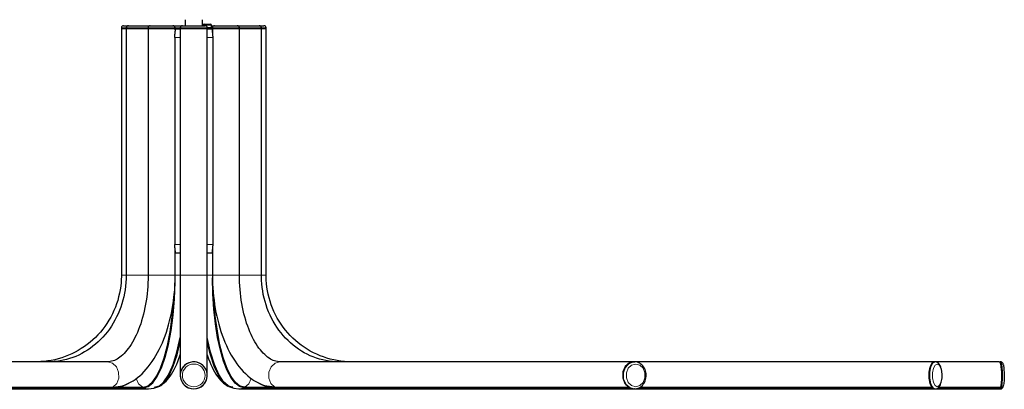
# Model space of a CAD drawing. Header units: millimetres. Extents: x -4893 to 2727, y -2569 to 2670.
# Tile 13 of 19: x -158 to 754, y -423 to -81. Entities that reach past the tile are written whole.
import ezdxf

# ---------------------------------------------------------------- set-up
doc = ezdxf.new("R2010")
doc.units = ezdxf.units.MM
doc.layers.add('Livello 1', color=7, linetype='Continuous', true_color=0x000000)

msp = doc.modelspace()

# ---------------------------------------------------------------- linework, layer by layer
at = {"layer": 'Livello 1', "color": 18, "lineweight": 30, "true_color": 0x000000}
for points in [[(-4.82, -81.3), (-4.82, -86.81)], [(11.23, -86.81), (11.23, -81.3)], [(-63.84, -88.79), (-63.87, -89.32)], [(-63.87, -89.32), (-62.71, -89.32)], [(-62.71, -89.85), (-63.87, -89.85)], [(-63.87, -89.85), (-63.87, -317.73)], [(-63.38, -89.32), (-63.34, -89.85)], [(-62.71, -89.32), (-59.42, -89.32)], [(-59.42, -89.85), (-62.71, -89.85)], [(-61.86, -86.81), (-60.66, -86.81)], [(-60.66, -86.81), (-57.41, -86.81)], [(-59.42, -88.79), (-59.42, -89.32)], [(-59.42, -89.32), (-58.18, -89.32)], [(-58.18, -89.85), (-59.42, -89.85)], [(-59.42, -89.85), (-59.42, -317.73)], [(-58.93, -89.32), (-58.93, -89.85)], [(-58.18, -89.32), (-54.68, -89.32)], [(-54.76, -89.85), (-58.18, -89.85)], [(-57.41, -86.81), (-57.16, -86.81)], [(-57.16, -86.81), (-56.45, -86.81)], [(-56.45, -86.81), (-53.45, -86.81)], [(-49.74, -89.85), (-54.76, -89.85)], [(-54.68, -89.32), (-49.67, -89.32)], [(-53.45, -86.81), (-48.99, -86.81)], [(-44.19, -89.85), (-49.74, -89.85)], [(-49.67, -89.32), (-44.08, -89.32)], [(-48.99, -86.81), (-44.08, -86.81)], [(-39.17, -89.85), (-44.19, -89.85)], [(-44.08, -86.81), (-39.81, -86.81)], [(-44.08, -89.32), (-39.06, -89.32)], [(-39.81, -86.81), (-37.05, -86.81)], [(-39.1, -89.85), (-39.1, -317.73)], [(-37.86, -89.85), (-39.1, -89.85)], [(-39.06, -88.79), (-39.06, -89.32)], [(-39.06, -89.32), (-37.83, -89.32)], [(-38.6, -89.32), (-38.57, -89.85)], [(-34.36, -89.85), (-37.86, -89.85)], [(-37.83, -89.32), (-34.36, -89.32)], [(-37.05, -86.81), (-35.78, -86.81)], [(-35.78, -86.81), (-32.24, -86.81)], [(-34.36, -89.32), (-29.34, -89.32)], [(-29.34, -89.85), (-34.36, -89.85)], [(-32.24, -86.81), (-26.94, -86.81)], [(-29.34, -89.32), (-23.8, -89.32)], [(-23.8, -89.85), (-29.34, -89.85)], [(-26.94, -86.81), (-21.53, -86.81)], [(-23.8, -89.32), (-18.78, -89.32)], [(-18.74, -89.85), (-23.8, -89.85)], [(-21.53, -86.81), (-17.54, -86.81)], [(-18.78, -89.32), (-15.28, -89.32)], [(-15.28, -89.85), (-18.74, -89.85)], [(-17.54, -86.81), (-16.06, -86.81)], [(-16.06, -86.81), (-11.6, -86.81)], [(-15.28, -89.32), (-14.04, -89.32)], [(-14.04, -89.85), (-15.28, -89.85)], [(-14.54, -89.85), (-14.54, -89.32)], [(-14.4, -89.32), (-14.36, -89.57)], [(-14.36, -89.57), (-14.36, -89.85)], [(-14.04, -89.32), (-14.08, -88.79)], [(-14.04, -89.32), (-13.69, -89.32)], [(-14.04, -89.85), (-11.71, -89.85)], [(-14.01, -90.2), (-14.04, -90.2)], [(-14.01, -90.24), (-14.01, -90.2)], [(-14.01, -90.27), (-14.01, -90.24)], [(-13.94, -90.41), (-14.01, -90.27)], [(-13.9, -90.56), (-13.94, -90.41)], [(-13.87, -90.73), (-13.9, -90.56)], [(-13.83, -90.91), (-13.87, -90.73)], [(-13.83, -91.01), (-13.83, -90.91)], [(-13.83, -91.12), (-13.83, -91.01)], [(-13.83, -91.16), (-13.83, -91.12)], [(-13.83, -91.19), (-13.83, -91.16)], [(-13.83, -91.23), (-13.83, -91.19)], [(-13.83, -91.3), (-13.83, -91.23)], [(-13.69, -89.32), (-13.3, -89.32)], [(-13.3, -89.32), (-11.29, -89.32)], [(-11.71, -89.85), (-9.31, -89.85)], [(-11.6, -86.81), (-7.29, -86.81)], [(-11.29, -89.32), (-9.31, -89.32)], [(-9.31, -88.79), (-9.31, -89.32)], [(-9.31, -89.32), (-8.07, -89.32)], [(-9.31, -89.85), (-9.31, -317.73)], [(-8.07, -89.85), (-9.31, -89.85)], [(-8.81, -89.32), (-8.81, -89.85)], [(-8.07, -89.32), (-4.61, -89.32)], [(-4.61, -89.85), (-8.07, -89.85)], [(-7.29, -86.81), (-5.88, -86.81)], [(-5.88, -86.81), (-2.06, -86.81)], [(-4.61, -89.32), (0.41, -89.32)], [(0.41, -89.85), (-4.61, -89.85)], [(-2.06, -86.81), (3.2, -86.81)], [(0.41, -89.32), (6, -89.32)], [(6, -89.85), (0.41, -89.85)], [(3.2, -86.81), (8.47, -86.81)], [(6, -89.32), (11.02, -89.32)], [(11.02, -89.85), (6, -89.85)], [(8.47, -86.81), (12.29, -86.81)], [(11.02, -89.32), (14.48, -89.32)], [(14.48, -89.85), (11.02, -89.85)], [(11.72, -86.31), (11.72, -86.81)], [(12.29, -86.81), (13.7, -86.81)], [(12.71, -85.32), (12.99, -85.32)], [(12.99, -85.32), (13.7, -85.32)], [(13.7, -85.32), (16.95, -85.32)], [(14.48, -89.32), (15.72, -89.32)], [(15.72, -89.85), (14.48, -89.85)], [(15.22, -89.85), (15.22, -89.32)], [(15.68, -88.54), (18.54, -88.54)], [(15.72, -89.32), (15.72, -88.79)], [(15.72, -317.73), (15.72, -89.85)], [(15.72, -89.85), (18.12, -89.85)], [(16.95, -85.32), (18.72, -85.32)], [(17.73, -89.85), (17.73, -88.54)], [(17.73, -89.32), (18.72, -89.32)], [(18.12, -89.85), (20.49, -89.85)], [(18.54, -88.54), (19.74, -88.54)], [(18.72, -89.32), (19.71, -89.32)], [(19.71, -89.32), (20.1, -89.32)], [(19.74, -88.54), (19.74, -86.31)], [(19.74, -86.81), (21.12, -86.81)], [(20.1, -89.32), (20.49, -89.32)], [(20.27, -90.73), (20.24, -90.91)], [(20.24, -90.91), (20.24, -91.01)], [(20.24, -91.01), (20.24, -91.12)], [(20.24, -91.12), (20.24, -91.16)], [(20.24, -91.16), (20.24, -91.23)], [(20.24, -91.23), (20.24, -91.26)], [(20.31, -90.56), (20.27, -90.73)], [(20.35, -90.41), (20.31, -90.56)], [(20.38, -90.27), (20.35, -90.41)], [(20.45, -90.17), (20.38, -90.27)], [(20.49, -88.79), (20.49, -89.32)], [(20.49, -89.32), (21.72, -89.32)], [(20.49, -89.85), (20.49, -93.74)], [(21.72, -89.85), (20.49, -89.85)], [(20.77, -89.57), (20.77, -89.32)], [(20.77, -89.85), (20.77, -89.57)], [(20.98, -89.32), (20.98, -89.85)], [(21.12, -86.81), (22.5, -86.81)], [(21.72, -89.32), (25.19, -89.32)], [(25.19, -89.85), (21.72, -89.85)], [(22.5, -86.81), (23.95, -86.81)], [(23.95, -86.81), (27.98, -86.81)], [(25.19, -89.32), (30.21, -89.32)], [(30.21, -89.85), (25.19, -89.85)], [(27.98, -86.81), (33.39, -86.81)], [(30.21, -89.32), (35.79, -89.32)], [(35.79, -89.85), (30.21, -89.85)], [(33.39, -86.81), (38.69, -86.81)], [(35.79, -89.32), (40.81, -89.32)], [(40.81, -89.85), (35.79, -89.85)], [(38.69, -86.81), (42.22, -86.81)], [(40.81, -89.32), (44.27, -89.32)], [(44.27, -89.85), (40.81, -89.85)], [(42.22, -86.81), (43.49, -86.81)], [(43.49, -86.81), (46.25, -86.81)], [(44.27, -89.32), (45.51, -89.32)], [(45.51, -89.85), (44.27, -89.85)], [(45.01, -89.85), (45.01, -89.32)], [(45.51, -89.32), (45.51, -88.79)], [(45.51, -89.32), (50.53, -89.32)], [(45.51, -317.73), (45.51, -89.85)], [(50.6, -89.85), (45.58, -89.85)], [(46.25, -86.81), (50.53, -86.81)], [(50.53, -86.81), (55.44, -86.81)], [(50.53, -89.32), (56.11, -89.32)], [(56.15, -89.85), (50.6, -89.85)], [(55.44, -86.81), (59.86, -86.81)], [(56.11, -89.32), (61.13, -89.32)], [(61.16, -89.85), (56.15, -89.85)], [(59.86, -86.81), (62.9, -86.81)], [(61.13, -89.32), (64.59, -89.32)], [(64.63, -89.85), (61.16, -89.85)], [(62.9, -86.81), (63.6, -86.81)], [(63.6, -86.81), (63.82, -86.81)], [(63.82, -86.81), (67.07, -86.81)], [(64.59, -89.32), (65.83, -89.32)], [(65.87, -89.85), (64.63, -89.85)], [(65.34, -89.85), (65.34, -89.32)], [(65.83, -89.32), (65.83, -88.79)], [(65.83, -89.32), (69.12, -89.32)], [(69.12, -89.85), (65.87, -89.85)], [(65.87, -317.73), (65.87, -89.85)], [(67.07, -86.81), (68.23, -86.81)], [(69.12, -89.32), (70.25, -89.32)], [(70.28, -89.85), (69.12, -89.85)], [(69.75, -89.85), (69.75, -89.32)], [(70.25, -89.32), (70.25, -88.79)], [(70.28, -317.73), (70.28, -89.85)], [(-14.32, -96.6), (-14.29, -96.17)], [(-14.32, -96.99), (-14.32, -96.6)], [(-14.32, -97.41), (-14.32, -96.99)], [(-14.32, -97.84), (-14.32, -97.41)], [(-14.32, -97.84), (-14.32, -289.21)], [(-14.29, -96.17), (-14.25, -95.75)], [(-14.25, -95.36), (-14.22, -95.29)], [(-14.25, -95.75), (-14.25, -95.36)], [(-14.22, -94.94), (-14.18, -94.76)], [(-14.22, -95.04), (-14.22, -94.94)], [(-14.22, -95.15), (-14.22, -95.04)], [(-14.22, -95.19), (-14.22, -95.15)], [(-14.22, -95.26), (-14.22, -95.19)], [(-14.22, -95.29), (-14.22, -95.26)], [(-14.18, -94.76), (-14.15, -94.55)], [(-14.15, -94.55), (-14.11, -94.2)], [(-14.11, -94.2), (-14.08, -93.81)], [(-14.08, -93.81), (-14.04, -93.45)], [(-14.04, -93.45), (-14.01, -93.1)], [(-14.01, -93.03), (-13.97, -92.92)], [(-14.01, -93.1), (-14.01, -93.03)], [(-13.97, -92.78), (-13.94, -92.61)], [(-13.97, -92.82), (-13.97, -92.78)], [(-13.97, -92.85), (-13.97, -92.82)], [(-13.97, -92.89), (-13.97, -92.85)], [(-13.97, -92.92), (-13.97, -92.89)], [(-13.94, -92.46), (-13.9, -92.15)], [(-13.94, -92.61), (-13.94, -92.46)], [(-13.9, -92.15), (-13.87, -91.86)], [(-13.87, -91.86), (-13.83, -91.62)], [(-13.83, -91.37), (-13.83, -91.3)], [(-13.83, -91.62), (-13.83, -91.37)], [(20.24, -91.26), (20.24, -91.3)], [(20.24, -91.3), (20.24, -91.33)], [(20.24, -91.33), (20.24, -91.58)], [(20.24, -91.58), (20.27, -91.86)], [(20.27, -91.86), (20.31, -92.15)], [(20.31, -92.15), (20.35, -92.46)], [(20.35, -92.46), (20.35, -92.61)], [(20.35, -92.61), (20.38, -92.78)], [(20.38, -92.78), (20.38, -92.85)], [(20.38, -92.85), (20.38, -92.92)], [(20.38, -92.92), (20.38, -93.03)], [(20.38, -93.03), (20.42, -93.1)], [(20.42, -93.1), (20.45, -93.45)], [(20.45, -93.45), (20.49, -93.81)], [(20.49, -93.81), (20.52, -94.16)], [(20.52, -94.16), (20.56, -94.55)], [(20.56, -94.55), (20.59, -94.76)], [(20.59, -94.76), (20.59, -94.94)], [(20.59, -94.94), (20.63, -95.01)], [(20.63, -95.01), (20.63, -95.04)], [(20.63, -95.04), (20.63, -95.11)], [(20.63, -95.11), (20.63, -95.15)], [(20.63, -95.15), (20.63, -95.26)], [(20.63, -95.26), (20.63, -95.36)], [(20.63, -95.36), (20.66, -95.75)], [(20.66, -95.75), (20.7, -96.17)], [(20.7, -96.17), (20.73, -96.6)], [(20.73, -96.6), (20.73, -96.99)], [(20.73, -96.99), (20.73, -97.41)], [(20.73, -97.41), (20.73, -97.84)], [(20.73, -97.84), (20.73, -289.21)], [(-14.32, -289.63), (-14.32, -289.21)], [(-14.32, -290.06), (-14.32, -289.63)], [(-14.32, -290.45), (-14.32, -290.06)], [(-14.29, -290.87), (-14.32, -290.45)], [(-14.25, -291.29), (-14.29, -290.87)], [(-14.25, -291.68), (-14.25, -291.29)], [(-14.22, -291.79), (-14.25, -291.68)], [(-14.22, -291.9), (-14.22, -291.79)], [(-14.22, -291.93), (-14.22, -291.9)], [(-14.22, -292), (-14.22, -291.93)], [(20.66, -291.29), (20.63, -291.68)], [(20.63, -291.68), (20.63, -291.75)], [(20.63, -291.75), (20.63, -291.79)], [(20.63, -291.79), (20.63, -291.83)], [(20.63, -291.83), (20.63, -291.9)], [(20.63, -291.9), (20.63, -292)], [(20.7, -290.87), (20.66, -291.29)], [(20.73, -290.45), (20.7, -290.87)], [(20.73, -289.21), (20.73, -289.63)], [(20.73, -289.63), (20.73, -290.02)], [(20.73, -290.02), (20.73, -290.45)], [(-14.22, -292.04), (-14.22, -292)], [(-14.22, -292.11), (-14.22, -292.04)], [(-14.18, -292.28), (-14.22, -292.11)], [(-14.15, -292.5), (-14.18, -292.28)], [(-14.11, -292.85), (-14.15, -292.5)], [(-14.08, -293.24), (-14.11, -292.85)], [(-14.04, -293.59), (-14.08, -293.24)], [(-14.04, -317.73), (-14.04, -293.52)], [(-14.01, -293.95), (-14.04, -293.59)], [(-11.71, -297.2), (-14.04, -297.2)], [(-13.97, -294.02), (-14.01, -293.95)], [(-14.01, -296.77), (-13.94, -296.63)], [(-14.01, -296.81), (-14.01, -296.77)], [(-13.97, -294.12), (-13.97, -294.02)], [(-13.97, -294.19), (-13.97, -294.12)], [(-13.97, -294.26), (-13.97, -294.19)], [(-13.94, -294.44), (-13.97, -294.26)], [(-13.94, -294.58), (-13.94, -294.44)], [(-13.9, -294.9), (-13.94, -294.58)], [(-13.94, -296.63), (-13.9, -296.49)], [(-13.87, -295.18), (-13.9, -294.9)], [(-13.9, -296.49), (-13.87, -296.31)], [(-13.83, -295.43), (-13.87, -295.18)], [(-13.87, -296.31), (-13.83, -296.14)], [(-13.83, -295.68), (-13.83, -295.43)], [(-13.83, -295.71), (-13.83, -295.68)], [(-13.83, -295.75), (-13.83, -295.71)], [(-13.83, -295.78), (-13.83, -295.75)], [(-13.83, -295.82), (-13.83, -295.78)], [(-13.83, -295.85), (-13.83, -295.82)], [(-13.83, -295.92), (-13.83, -295.85)], [(-13.83, -296.03), (-13.83, -295.92)], [(-13.83, -296.14), (-13.83, -296.03)], [(-9.31, -297.2), (-11.71, -297.2)], [(18.12, -297.2), (15.72, -297.2)], [(20.42, -297.2), (18.12, -297.2)], [(20.27, -295.18), (20.24, -295.43)], [(20.24, -295.43), (20.24, -295.68)], [(20.24, -295.68), (20.24, -295.75)], [(20.24, -295.75), (20.24, -295.82)], [(20.24, -295.82), (20.24, -295.85)], [(20.24, -295.85), (20.24, -295.89)], [(20.24, -295.89), (20.24, -295.92)], [(20.24, -295.92), (20.24, -296.03)], [(20.24, -296.03), (20.24, -296.14)], [(20.24, -296.14), (20.27, -296.31)], [(20.31, -294.9), (20.27, -295.18)], [(20.27, -296.31), (20.31, -296.49)], [(20.35, -294.58), (20.31, -294.9)], [(20.31, -296.49), (20.35, -296.63)], [(20.38, -294.26), (20.35, -294.44)], [(20.35, -294.44), (20.35, -294.58)], [(20.35, -296.63), (20.38, -296.77)], [(20.42, -293.95), (20.38, -294.02)], [(20.38, -294.02), (20.38, -294.09)], [(20.38, -294.09), (20.38, -294.16)], [(20.38, -294.16), (20.38, -294.19)], [(20.38, -294.19), (20.38, -294.23)], [(20.38, -294.23), (20.38, -294.26)], [(20.38, -296.77), (20.42, -296.81)], [(20.45, -293.59), (20.42, -293.95)], [(20.42, -296.81), (20.42, -296.84)], [(20.42, -296.84), (20.45, -296.88)], [(20.49, -293.24), (20.45, -293.59)], [(20.52, -292.85), (20.49, -293.24)], [(20.49, -293.27), (20.49, -317.73)], [(20.56, -292.5), (20.52, -292.85)], [(20.59, -292.28), (20.56, -292.5)], [(20.63, -292), (20.59, -292.07)], [(20.59, -292.07), (20.59, -292.28)], [(-63.87, -317.73), (-63.87, -319.39)], [(-59.42, -317.73), (-59.46, -319.43)], [(-39.1, -317.73), (-39.1, -319.5)], [(-14.04, -320.13), (-14.04, -317.73)], [(-9.31, -317.73), (-9.31, -332.26)], [(15.72, -332.26), (15.72, -317.73)], [(20.49, -317.73), (20.49, -319.78)], [(45.54, -320.91), (45.51, -317.73)], [(65.87, -318.54), (65.87, -317.73)], [(65.87, -319.32), (65.87, -318.54)], [(65.97, -322.5), (65.87, -319.32)], [(70.28, -318.37), (70.28, -317.73)], [(70.28, -319), (70.28, -318.37)], [(70.39, -322.18), (70.28, -319)], [(-64.47, -327.77), (-64.97, -331.12)], [(-64.16, -324.41), (-64.47, -327.77)], [(-63.94, -321.05), (-64.16, -324.41)], [(-63.87, -319.39), (-63.94, -321.05)], [(-59.99, -327.8), (-60.45, -331.12)], [(-59.67, -324.45), (-59.99, -327.8)], [(-59.49, -321.09), (-59.67, -324.45)], [(-59.46, -319.43), (-59.49, -321.09)], [(-39.42, -328.05), (-39.66, -331.44)], [(-39.24, -324.69), (-39.42, -328.05)], [(-39.13, -321.3), (-39.24, -324.69)], [(-39.1, -319.5), (-39.13, -321.3)], [(-14.71, -339.64), (-14.11, -324.06)], [(-14.47, -330.24), (-14.25, -326.39)], [(-14.25, -326.39), (-14.11, -322.54)], [(-14.11, -322.54), (-14.04, -320.13)], [(20.84, -334.84), (20.45, -320.27)], [(20.49, -319.78), (20.52, -321.83)], [(20.52, -321.83), (20.66, -325.68)], [(20.66, -325.68), (20.84, -329.53)], [(45.65, -324.09), (45.54, -320.91)], [(45.83, -327.48), (45.65, -324.09)], [(46.07, -330.84), (45.83, -327.48)], [(66.22, -325.68), (65.97, -322.5)], [(66.57, -329), (66.22, -325.68)], [(70.64, -325.4), (70.39, -322.18)], [(71.03, -328.76), (70.64, -325.4)], [(-65.6, -334.45), (-66.38, -337.73)], [(-64.97, -331.12), (-65.6, -334.45)], [(-61.01, -334.41), (-61.68, -337.7)], [(-60.45, -331.12), (-61.01, -334.41)], [(-40.02, -334.76), (-40.41, -338.09)], [(-39.66, -331.44), (-40.02, -334.76)], [(-15.88, -349.61), (-14.85, -334.55)], [(-15.14, -337.87), (-14.78, -334.06)], [(-14.78, -334.06), (-14.47, -330.24)], [(-9.31, -332.26), (-9.31, -346.39)], [(15.72, -346.39), (15.72, -332.26)], [(20.84, -329.53), (21.16, -333.35)], [(21.79, -349.08), (20.84, -334.84)], [(21.16, -333.35), (21.51, -337.17)], [(22.22, -349.01), (21.19, -333.85)], [(22.5, -351.45), (21.41, -336.21)], [(21.51, -337.17), (21.97, -340.95)], [(46.39, -334.2), (46.07, -330.84)], [(46.78, -337.49), (46.39, -334.2)], [(47.21, -340.77), (46.78, -337.49)], [(67.07, -332.33), (66.57, -329)], [(67.67, -335.65), (67.07, -332.33)], [(68.41, -338.9), (67.67, -335.65)], [(71.56, -332.08), (71.03, -328.76)], [(72.23, -335.4), (71.56, -332.08)], [(73, -338.65), (72.23, -335.4)], [(-68.29, -344.2), (-69.46, -347.35)], [(-67.27, -340.99), (-68.29, -344.2)], [(-66.38, -337.73), (-67.27, -340.99)], [(-63.45, -344.13), (-64.47, -347.28)], [(-62.49, -340.91), (-63.45, -344.13)], [(-61.68, -337.7), (-62.49, -340.91)], [(-41.4, -344.59), (-42.03, -347.74)], [(-40.87, -341.34), (-41.4, -344.59)], [(-40.41, -338.09), (-40.87, -341.34)], [(-16.87, -356.29), (-15.56, -341.59)], [(-16.8, -349.11), (-16.16, -345.4)], [(-16.27, -352.93), (-15.1, -337.98)], [(-16.16, -345.4), (-15.63, -341.66)], [(-15.95, -354.7), (-14.71, -339.64)], [(-15.63, -341.66), (-15.14, -337.87)], [(-9.31, -346.39), (-9.31, -359.82)], [(15.72, -359.82), (15.72, -346.39)], [(23.17, -355.62), (21.9, -340.81)], [(21.97, -340.95), (22.5, -344.7)], [(22.5, -344.7), (23.1, -348.44)], [(47.74, -343.99), (47.21, -340.77)], [(48.34, -347.17), (47.74, -343.99)], [(69.26, -342.12), (68.41, -338.9)], [(70.25, -345.3), (69.26, -342.12)], [(71.34, -348.44), (70.25, -345.3)], [(73.96, -341.9), (73, -338.65)], [(75.02, -345.12), (73.96, -341.9)], [(76.22, -348.27), (75.02, -345.12)], [(-72.18, -353.53), (-73.73, -356.5)], [(-70.76, -350.46), (-72.18, -353.53)], [(-69.46, -347.35), (-70.76, -350.46)], [(-66.95, -353.39), (-68.33, -356.36)], [(-65.64, -350.35), (-66.95, -353.39)], [(-64.47, -347.28), (-65.64, -350.35)], [(-43.41, -353.92), (-44.22, -356.89)], [(-42.67, -350.88), (-43.41, -353.92)], [(-42.03, -347.74), (-42.67, -350.88)], [(-18.28, -356.43), (-17.47, -352.79)], [(-18.07, -367.1), (-16.27, -352.93)], [(-17.82, -368.94), (-15.95, -354.7)], [(-17.54, -363.96), (-15.88, -349.61)], [(-17.47, -352.79), (-16.8, -349.11)], [(23.31, -362.68), (21.79, -349.08)], [(23.84, -363.46), (22.22, -349.01)], [(24.27, -365.9), (22.5, -351.45)], [(23.1, -348.44), (23.77, -352.12)], [(25.08, -369.61), (23.17, -355.62)], [(23.77, -352.12), (24.55, -355.76)], [(24.55, -355.76), (25.4, -359.33)], [(49.01, -350.28), (48.34, -347.17)], [(49.71, -353.35), (49.01, -350.28)], [(50.49, -356.32), (49.71, -353.35)], [(72.54, -351.52), (71.34, -348.44)], [(73.89, -354.56), (72.54, -351.52)], [(75.34, -357.49), (73.89, -354.56)], [(77.56, -351.34), (76.22, -348.27)], [(79.05, -354.38), (77.56, -351.34)], [(80.64, -357.38), (79.05, -354.38)], [(-77.23, -362.3), (-79.14, -365.05)], [(-75.43, -359.43), (-77.23, -362.3)], [(-73.73, -356.5), (-75.43, -359.43)], [(-73.17, -364.84), (-74.97, -367.53)], [(-71.44, -362.12), (-73.17, -364.84)], [(-69.85, -359.26), (-71.44, -362.12)], [(-68.33, -356.36), (-69.85, -359.26)], [(-45.96, -362.65), (-46.94, -365.41)], [(-45.07, -359.82), (-45.96, -362.65)], [(-44.22, -356.89), (-45.07, -359.82)], [(-21.07, -367.03), (-20.05, -363.53)], [(-20.05, -363.53), (-19.13, -360)], [(-19.77, -377.28), (-17.54, -363.96)], [(-19.13, -360), (-18.28, -356.43)], [(-18.78, -370.14), (-16.87, -356.29)], [(-9.31, -359.82), (-9.31, -372.23)], [(15.72, -372.23), (15.72, -359.82)], [(25.33, -375.41), (23.31, -362.68)], [(26.07, -376.89), (23.84, -363.46)], [(25.4, -359.33), (26.32, -362.9)], [(26.32, -362.9), (27.31, -366.36)], [(51.34, -359.26), (50.49, -356.32)], [(52.22, -362.08), (51.34, -359.26)], [(53.18, -364.84), (52.22, -362.08)], [(54.17, -367.49), (53.18, -364.84)], [(76.86, -360.39), (75.34, -357.49)], [(78.52, -363.21), (76.86, -360.39)], [(80.28, -365.94), (78.52, -363.21)], [(82.33, -360.28), (80.64, -357.38)], [(84.17, -363.11), (82.33, -360.28)], [(86.12, -365.83), (84.17, -363.11)], [(-85.54, -372.83), (-87.87, -375.23)], [(-83.31, -370.32), (-85.54, -372.83)], [(-81.16, -367.74), (-83.31, -370.32)], [(-79.14, -365.05), (-81.16, -367.74)], [(-78.89, -372.62), (-81.01, -374.98)], [(-76.88, -370.11), (-78.89, -372.62)], [(-74.97, -367.53), (-76.88, -370.11)], [(-50.13, -373.08), (-51.26, -375.41)], [(-48.99, -370.6), (-50.13, -373.08)], [(-47.93, -368.06), (-48.99, -370.6)], [(-46.94, -365.41), (-47.93, -368.06)], [(-24.57, -377.03), (-23.34, -373.78)], [(-23.34, -373.78), (-22.17, -370.42)], [(-22.17, -370.42), (-21.07, -367.03)], [(-21.25, -382.83), (-18.78, -370.14)], [(-20.44, -380.14), (-18.07, -367.1)], [(-20.3, -381.98), (-17.82, -368.94)], [(-9.31, -372.23), (-9.31, -383.25)], [(15.72, -383.25), (15.72, -372.23)], [(26.64, -379.26), (24.27, -365.9)], [(27.52, -382.41), (25.08, -369.61)], [(27.31, -366.36), (28.4, -369.79)], [(28.4, -369.79), (29.53, -373.15)], [(29.53, -373.15), (30.77, -376.43)], [(55.23, -370.07), (54.17, -367.49)], [(56.32, -372.54), (55.23, -370.07)], [(57.45, -374.91), (56.32, -372.54)], [(82.16, -368.59), (80.28, -365.94)], [(84.14, -371.13), (82.16, -368.59)], [(86.19, -373.61), (84.14, -371.13)], [(88.17, -368.52), (86.12, -365.83)], [(88.34, -375.97), (86.19, -373.61)], [(90.36, -371.06), (88.17, -368.52)], [(92.62, -373.53), (90.36, -371.06)], [(94.99, -375.94), (92.62, -373.53)], [(-95.5, -381.8), (-98.19, -383.78)], [(-92.85, -379.72), (-95.5, -381.8)], [(-90.34, -377.53), (-92.85, -379.72)], [(-87.87, -375.23), (-90.34, -377.53)], [(-87.8, -381.56), (-90.24, -383.54)], [(-85.47, -379.47), (-87.8, -381.56)], [(-83.21, -377.28), (-85.47, -379.47)], [(-81.01, -374.98), (-83.21, -377.28)], [(-54.9, -381.8), (-56.17, -383.71)], [(-53.66, -379.79), (-54.9, -381.8)], [(-52.42, -377.67), (-53.66, -379.79)], [(-51.26, -375.41), (-52.42, -377.67)], [(-27.29, -383.36), (-25.88, -380.25)], [(-25.88, -380.25), (-24.57, -377.03)], [(-24.22, -394.1), (-21.25, -382.83)], [(-23.34, -391.81), (-20.44, -380.14)], [(-23.3, -393.57), (-20.3, -381.98)], [(-22.52, -389.3), (-19.77, -377.28)], [(-12.45, -389.72), (-9.31, -375.97)], [(-12.35, -388.8), (-9.31, -375.27)], [(-12.31, -390.15), (-9.31, -377.49)], [(-12.31, -391.45), (-9.31, -379.19)], [(18.72, -388.91), (15.72, -375.41)], [(18.86, -389.83), (15.72, -376.11)], [(18.72, -390.32), (15.72, -377.67)], [(18.72, -391.56), (15.72, -379.33)], [(27.84, -387), (25.33, -375.41)], [(28.83, -389.01), (26.07, -376.89)], [(29.53, -391.17), (26.64, -379.26)], [(30.49, -393.79), (27.52, -382.41)], [(30.77, -376.43), (32.08, -379.65)], [(32.08, -379.65), (33.46, -382.76)], [(33.46, -382.76), (34.91, -385.83)], [(58.62, -377.17), (57.45, -374.91)], [(59.82, -379.33), (58.62, -377.17)], [(61.06, -381.38), (59.82, -379.33)], [(62.33, -383.32), (61.06, -381.38)], [(90.57, -378.23), (88.34, -375.97)], [(92.9, -380.39), (90.57, -378.23)], [(95.3, -382.44), (92.9, -380.39)], [(97.46, -378.2), (94.99, -375.94)], [(97.78, -384.38), (95.3, -382.44)], [(100.04, -380.36), (97.46, -378.2)], [(102.69, -382.41), (100.04, -380.36)], [(105.41, -384.35), (102.69, -382.41)], [(-112.86, -391.84), (-115.97, -393.04)], [(-109.78, -390.46), (-112.86, -391.84)], [(-106.81, -388.98), (-109.78, -390.46)], [(-103.88, -387.39), (-106.81, -388.98)], [(-103.39, -391.63), (-106.18, -392.87)], [(-100.98, -385.66), (-103.88, -387.39)], [(-100.63, -390.25), (-103.39, -391.63)], [(-98.19, -383.78), (-100.98, -385.66)], [(-97.94, -388.77), (-100.63, -390.25)], [(-95.33, -387.14), (-97.94, -388.77)], [(-92.75, -385.41), (-95.33, -387.14)], [(-90.24, -383.54), (-92.75, -385.41)], [(-62.67, -391.38), (-63.98, -392.55)], [(-61.36, -390.11), (-62.67, -391.38)], [(-60.06, -388.7), (-61.36, -390.11)], [(-58.75, -387.14), (-60.06, -388.7)], [(-57.44, -385.48), (-58.75, -387.14)], [(-56.17, -383.71), (-57.44, -385.48)], [(-33.51, -394.92), (-31.85, -392.16)], [(-31.85, -392.16), (-30.26, -389.33)], [(-30.26, -389.33), (-28.74, -386.4)], [(-28.74, -386.4), (-27.29, -383.36)], [(-26.69, -401.81), (-23.34, -391.81)], [(-25.78, -399.65), (-22.52, -389.3)], [(-16.23, -401.38), (-12.45, -389.72)], [(-15.95, -400.39), (-12.35, -388.8)], [(-15.81, -400.99), (-12.31, -390.15)], [(-15.77, -401.91), (-12.31, -391.45)], [(-10.58, -394.95), (-9.62, -392.19)], [(-9.62, -392.19), (-9.31, -391.21)], [(-9.31, -383.25), (-9.31, -392.72)], [(15.72, -392.72), (15.72, -383.25)], [(15.72, -391.35), (17.02, -395.16)], [(22.32, -400.46), (18.72, -388.91)], [(22.22, -401.14), (18.72, -390.32)], [(22.18, -401.98), (18.72, -391.56)], [(22.64, -401.45), (18.86, -389.83)], [(30.81, -397.21), (27.84, -387)], [(32.08, -399.48), (28.83, -389.01)], [(32.89, -401.42), (29.53, -391.17)], [(34.91, -385.83), (36.43, -388.8)], [(36.43, -388.8), (38.02, -391.66)], [(38.02, -391.66), (39.68, -394.46)], [(63.6, -385.13), (62.33, -383.32)], [(64.91, -386.82), (63.6, -385.13)], [(66.25, -388.41), (64.91, -386.82)], [(67.6, -389.86), (66.25, -388.41)], [(68.94, -391.21), (67.6, -389.86)], [(70.32, -392.41), (68.94, -391.21)], [(100.32, -386.19), (97.78, -384.38)], [(102.94, -387.88), (100.32, -386.19)], [(105.62, -389.47), (102.94, -387.88)], [(108.24, -386.19), (105.41, -384.35)], [(108.35, -390.92), (105.62, -389.47)], [(111.14, -387.88), (108.24, -386.19)], [(111.14, -392.23), (108.35, -390.92)], [(114.07, -389.44), (111.14, -387.88)], [(113.97, -393.4), (111.14, -392.23)], [(117.11, -390.89), (114.07, -389.44)], [(120.19, -392.19), (117.11, -390.89)], [(123.33, -393.4), (120.19, -392.19)], [(-76.63, -397.88), (-404.32, -397.88)], [(-142.44, -397.88), (-143.07, -397.88)], [(-141.8, -397.88), (-142.44, -397.88)], [(-138.62, -397.74), (-141.8, -397.88)], [(-135.48, -397.53), (-138.62, -397.74)], [(-132.15, -397.11), (-135.48, -397.53)], [(-128.87, -396.58), (-132.15, -397.11)], [(-130.32, -397.88), (-131.2, -397.88)], [(-129.43, -397.85), (-130.32, -397.88)], [(-126.6, -397.71), (-129.43, -397.85)], [(-125.58, -395.91), (-128.87, -396.58)], [(-123.74, -397.46), (-126.6, -397.71)], [(-122.33, -395.09), (-125.58, -395.91)], [(-120.74, -397.04), (-123.74, -397.46)], [(-119.15, -394.14), (-122.33, -395.09)], [(-117.77, -396.47), (-120.74, -397.04)], [(-115.97, -393.04), (-119.15, -394.14)], [(-114.84, -395.76), (-117.77, -396.47)], [(-111.9, -394.92), (-114.84, -395.76)], [(-109, -393.96), (-111.9, -394.92)], [(-106.18, -392.87), (-109, -393.96)], [(-75.39, -397.85), (-76.63, -397.88)], [(-74.12, -397.67), (-75.39, -397.85)], [(-72.89, -397.39), (-74.12, -397.67)], [(-71.61, -397.04), (-72.89, -397.39)], [(-70.38, -396.58), (-71.61, -397.04)], [(-69.14, -395.98), (-70.38, -396.58)], [(-67.87, -395.3), (-69.14, -395.98)], [(-66.59, -394.49), (-67.87, -395.3)], [(-65.29, -393.57), (-66.59, -394.49)], [(-63.98, -392.55), (-65.29, -393.57)], [(-38.89, -402.44), (-37.05, -400.04)], [(-37.05, -400.04), (-35.25, -397.53)], [(-35.25, -397.53), (-33.51, -394.92)], [(-29.42, -408.24), (-25.78, -399.65)], [(-27.65, -403.68), (-24.22, -394.1)], [(-26.73, -403.47), (-23.3, -393.57)], [(-20.51, -410.61), (-16.23, -401.38)], [(-20.01, -409.72), (-15.95, -400.39)], [(-19.73, -409.72), (-15.81, -400.99)], [(-13.72, -402.62), (-12.63, -400.18)], [(-12.63, -400.18), (-11.57, -397.6)], [(-11.57, -397.6), (-10.58, -394.95)], [(-9.31, -392.72), (-9.31, -400.32)], [(-9.31, -400.32), (-9.31, -405.87)], [(15.72, -400.32), (15.72, -392.72)], [(15.72, -405.87), (15.72, -400.32)], [(17.02, -395.16), (18.01, -397.78)], [(18.01, -397.78), (19.04, -400.25)], [(19.04, -400.25), (20.13, -402.69)], [(26.18, -409.83), (22.22, -401.14)], [(26.39, -409.76), (22.32, -400.46)], [(26.88, -410.64), (22.64, -401.45)], [(33.92, -403.47), (30.49, -393.79)], [(34.13, -405.84), (30.81, -397.21)], [(35.72, -408.13), (32.08, -399.48)], [(36.67, -409.69), (32.89, -401.42)], [(39.68, -394.46), (41.44, -397.14)], [(41.44, -397.14), (43.25, -399.69)], [(43.25, -399.69), (45.12, -402.16)], [(71.66, -393.5), (70.32, -392.41)], [(73.04, -394.49), (71.66, -393.5)], [(74.42, -395.34), (73.04, -394.49)], [(75.65, -396.01), (74.42, -395.34)], [(76.89, -396.58), (75.65, -396.01)], [(78.16, -397.07), (76.89, -396.58)], [(79.4, -397.43), (78.16, -397.07)], [(80.71, -397.67), (79.4, -397.43)], [(81.98, -397.85), (80.71, -397.67)], [(82.55, -397.88), (81.98, -397.85)], [(83.11, -397.88), (82.55, -397.88)], [(411.08, -397.88), (83.11, -397.88)], [(116.86, -394.46), (113.97, -393.4)], [(119.76, -395.38), (116.86, -394.46)], [(122.73, -396.15), (119.76, -395.38)], [(125.7, -396.75), (122.73, -396.15)], [(126.48, -394.46), (123.33, -393.4)], [(128.7, -397.25), (125.7, -396.75)], [(129.73, -395.34), (126.48, -394.46)], [(131.71, -397.6), (128.7, -397.25)], [(132.98, -396.12), (129.73, -395.34)], [(134.71, -397.81), (131.71, -397.6)], [(136.23, -396.75), (132.98, -396.12)], [(136.16, -397.88), (134.71, -397.81)], [(137.64, -397.88), (136.16, -397.88)], [(139.55, -397.25), (136.23, -396.75)], [(142.87, -397.6), (139.55, -397.25)], [(146.2, -397.81), (142.87, -397.6)], [(147.82, -397.88), (146.2, -397.81)], [(149.48, -397.88), (147.82, -397.88)], [(406.88, -399.09), (403.06, -402.69)], [(406.88, -398.91), (403.09, -402.23)], [(411.51, -397.88), (406.88, -398.91)], [(411.65, -397.88), (406.88, -399.09)], [(410.09, -398.03), (411.01, -397.92)], [(411.01, -397.92), (411.93, -397.92)], [(689.43, -397.88), (411.08, -397.88)], [(412.35, -397.96), (411.61, -397.92)], [(411.93, -397.92), (411.65, -397.88)], [(413.1, -398.03), (412.35, -397.96)], [(414.26, -398.24), (413.1, -398.03)], [(415.39, -398.66), (414.26, -398.24)], [(415.39, -398.7), (415.39, -398.66)], [(415.43, -398.7), (415.39, -398.7)], [(416.49, -399.23), (415.43, -398.7)], [(417.48, -399.9), (416.49, -399.23)], [(418.43, -400.68), (417.48, -399.9)], [(419.32, -401.6), (418.43, -400.68)], [(687.42, -398.87), (685.51, -402.16)], [(685.58, -402.8), (687.35, -399.51)], [(687.59, -399.19), (685.76, -402.83)], [(689.71, -397.92), (687.42, -398.87)], [(689.93, -397.88), (687.59, -399.19)], [(749.86, -397.88), (689.43, -397.88)], [(690.42, -397.92), (689.93, -397.88)], [(690.6, -397.92), (690.35, -397.92)], [(690.81, -397.92), (690.6, -397.92)], [(691.52, -398.1), (690.81, -397.92)], [(692.15, -398.34), (691.52, -398.1)], [(692.82, -398.77), (692.15, -398.34)], [(693.39, -399.26), (692.82, -398.77)], [(694.06, -400.01), (693.39, -399.26)], [(694.63, -400.89), (694.06, -400.01)], [(695.12, -401.84), (694.63, -400.89)], [(749.86, -397.88), (750.64, -399.09)], [(750.11, -398.03), (750.85, -398.38)], [(750.89, -397.92), (750.36, -397.88)], [(751.1, -399.55), (750.36, -398.38)], [(750.64, -399.09), (751.24, -402.48)], [(751.17, -397.92), (750.85, -397.92)], [(750.85, -398.38), (751.53, -400.82)], [(751.7, -402.87), (751.1, -399.55)], [(751.42, -397.99), (751.17, -397.92)], [(751.88, -398.17), (751.42, -397.99)], [(751.53, -400.82), (751.98, -404.88)], [(752.27, -398.41), (751.88, -398.17)], [(752.62, -398.77), (752.27, -398.41)], [(752.9, -399.12), (752.62, -398.77)], [(753.12, -399.48), (752.9, -399.12)], [(753.26, -399.86), (753.12, -399.48)], [(753.33, -400.08), (753.26, -399.86)], [(753.4, -400.32), (753.33, -400.08)], [(753.43, -400.75), (754.03, -404)], [(-46.77, -410.75), (-44.75, -408.88)], [(-44.75, -408.88), (-42.74, -406.86)], [(-42.74, -406.86), (-40.8, -404.71)], [(-40.8, -404.71), (-38.89, -402.44)], [(-34.43, -415.94), (-30.4, -409.9)], [(-33.37, -414.78), (-29.42, -408.24)], [(-31.39, -411.35), (-27.65, -403.68)], [(-30.55, -411.39), (-26.73, -403.47)], [(-30.4, -409.9), (-26.69, -401.81)], [(-24.5, -416.51), (-20.01, -409.72)], [(-24.04, -416.12), (-19.73, -409.72)], [(-23.9, -416.47), (-19.7, -410.33)], [(-19.7, -410.33), (-15.77, -401.91)], [(-18.6, -411.1), (-17.33, -409.19)], [(-17.33, -409.19), (-16.09, -407.18)], [(-16.09, -407.18), (-14.89, -404.95)], [(-14.89, -404.95), (-13.72, -402.62)], [(-9.31, -405.87), (-9.31, -409.26)], [(-9.31, -409.26), (-9.31, -410.4)], [(15.72, -409.26), (15.72, -405.87)], [(15.72, -410.4), (15.72, -409.26)], [(20.13, -402.69), (21.26, -404.99)], [(21.26, -404.99), (22.5, -407.25)], [(26.07, -410.36), (22.18, -401.98)], [(22.5, -407.25), (23.81, -409.41)], [(23.81, -409.41), (25.22, -411.46)], [(30.28, -416.51), (26.07, -410.36)], [(30.45, -416.19), (26.18, -409.83)], [(30.88, -416.55), (26.39, -409.76)], [(37.7, -411.21), (33.92, -403.47)], [(37.73, -412.76), (34.13, -405.84)], [(39.71, -414.71), (35.72, -408.13)], [(40.74, -415.87), (36.67, -409.69)], [(45.12, -402.16), (47.06, -404.53)], [(47.06, -404.53), (49.08, -406.76)], [(49.08, -406.76), (51.16, -408.84)], [(51.16, -408.84), (53.28, -410.82)], [(400.9, -407.18), (400.73, -412.76)], [(403.09, -402.23), (400.9, -407.18)], [(403.06, -402.69), (401.01, -407.99)], [(401.01, -407.99), (401.22, -413.75)], [(420.09, -402.62), (419.32, -401.6)], [(420.8, -403.75), (420.09, -402.62)], [(421.37, -404.92), (420.8, -403.75)], [(421.82, -406.15), (421.37, -404.92)], [(422.14, -407.46), (421.82, -406.15)], [(422.35, -408.77), (422.14, -407.46)], [(422.46, -410.11), (422.35, -408.77)], [(422.43, -411.46), (422.46, -410.11)], [(684.41, -407.11), (684.31, -412.73)], [(685.51, -402.16), (684.41, -407.11)], [(684.55, -412.98), (684.59, -407.6)], [(684.59, -407.6), (685.58, -402.8)], [(685.76, -402.83), (684.77, -408.1)], [(684.77, -408.1), (684.87, -413.86)], [(695.51, -402.87), (695.12, -401.84)], [(695.86, -403.96), (695.51, -402.87)], [(696.18, -405.13), (695.86, -403.96)], [(696.39, -406.37), (696.18, -405.13)], [(696.57, -407.6), (696.39, -406.37)], [(696.68, -408.91), (696.57, -407.6)], [(696.71, -410.22), (696.68, -408.91)], [(696.68, -411.53), (696.71, -410.22)], [(751.24, -402.48), (751.6, -407.43)], [(751.6, -407.43), (751.63, -412.94)], [(752.02, -407.67), (751.7, -402.87)], [(751.98, -404.88), (752.16, -409.87)], [(752.06, -413.01), (752.02, -407.67)], [(752.16, -409.87), (752.02, -414.99)], [(754.03, -404), (754.32, -408.91)], [(754.32, -408.91), (754.25, -414.18)], [(-66.28, -421.21), (-59.91, -419.16)], [(-63.2, -420.54), (-60.06, -419.27)], [(-62.14, -419.97), (-52.81, -415.41)], [(-60.06, -419.27), (-56.91, -417.71)], [(-52.81, -415.34), (-51.89, -414.74)], [(-51.89, -414.74), (-50.97, -414.14)], [(-50.97, -414.14), (-48.85, -412.52)], [(-48.85, -412.52), (-46.77, -410.75)], [(-41.93, -421.25), (-37.58, -419.13)], [(-39.7, -420.36), (-35.46, -416.93)], [(-38.99, -420.72), (-34.68, -417.18)], [(-38.67, -419.76), (-34.43, -415.94)], [(-37.58, -419.13), (-33.37, -414.78)], [(-35.46, -416.93), (-31.39, -411.35)], [(-34.68, -417.18), (-30.55, -411.39)], [(-29.24, -420.61), (-24.5, -416.51)], [(-28.53, -420.01), (-24.04, -416.12)], [(-28.43, -420.22), (-27.44, -419.69)], [(-28.36, -420.26), (-23.9, -416.47)], [(-27.44, -419.69), (-26.48, -419.09)], [(-26.48, -419.09), (-25.07, -418.06)], [(-25.07, -418.06), (-23.76, -416.97)], [(-23.76, -416.97), (-22.42, -415.7)], [(-22.42, -415.7), (-21.15, -414.32)], [(-21.15, -414.32), (-19.84, -412.76)], [(-19.84, -412.76), (-18.6, -411.1)], [(25.22, -411.46), (26.71, -413.4)], [(26.71, -413.4), (28.01, -414.92)], [(28.01, -414.92), (29.43, -416.33)], [(29.43, -416.33), (30.77, -417.53)], [(34.69, -420.26), (30.28, -416.51)], [(34.98, -420.08), (30.45, -416.19)], [(30.77, -417.53), (32.18, -418.67)], [(35.58, -420.61), (30.88, -416.55)], [(32.18, -418.67), (33.46, -419.48)], [(33.46, -419.48), (34.76, -420.26)], [(41.76, -416.9), (37.7, -411.21)], [(41.62, -417.78), (37.73, -412.76)], [(43.92, -419.13), (39.71, -414.71)], [(45.05, -419.76), (40.74, -415.87)], [(45.65, -420.86), (41.62, -417.78)], [(46, -420.36), (41.76, -416.9)], [(48.27, -421.25), (43.92, -419.13)], [(53.28, -410.82), (55.44, -412.66)], [(55.44, -412.66), (57.7, -414.32)], [(57.7, -414.32), (58.48, -414.85)], [(58.48, -414.85), (59.29, -415.34)], [(68.59, -419.97), (59.26, -415.41)], [(63.36, -417.71), (66.5, -419.23)], [(72.72, -421.21), (66.36, -419.16)], [(66.5, -419.23), (69.68, -420.54)], [(400.73, -412.76), (402.63, -417.89)], [(401.22, -413.75), (403.55, -418.84)], [(402.63, -417.89), (406.2, -421.49)], [(403.55, -418.84), (407.58, -422.09)], [(418.04, -420.5), (418.93, -419.66)], [(418.93, -419.66), (419.74, -418.7)], [(419.74, -418.7), (420.45, -417.68)], [(420.45, -417.68), (421.05, -416.55)], [(421.05, -416.55), (421.58, -415.34)], [(421.58, -415.34), (421.97, -414.11)], [(421.97, -414.11), (422.25, -412.8)], [(422.25, -412.8), (422.43, -411.46)], [(684.31, -412.73), (685.26, -417.85)], [(685.51, -417.82), (684.55, -412.98)], [(684.87, -413.86), (686.04, -418.88)], [(685.26, -417.85), (687.03, -421.49)], [(687.24, -421.21), (685.51, -417.82)], [(686.04, -418.88), (688.02, -422.09)], [(694.73, -419.73), (695.19, -418.77)], [(695.19, -418.77), (695.62, -417.71)], [(695.62, -417.71), (695.93, -416.58)], [(695.93, -416.58), (696.22, -415.38)], [(696.22, -415.38), (696.43, -414.14)], [(696.43, -414.14), (696.6, -412.83)], [(696.6, -412.83), (696.68, -411.53)], [(751.31, -417.96), (750.71, -421.49)], [(751.63, -419.3), (751, -422.09)], [(751.14, -421.21), (751.7, -417.85)], [(751.63, -412.94), (751.31, -417.96)], [(752.02, -414.99), (751.63, -419.3)], [(751.7, -417.85), (752.06, -413.01)], [(753.61, -419.87), (753.75, -419.02)], [(753.75, -419.02), (753.79, -418.95)], [(754.25, -414.18), (753.79, -418.52)], [(753.79, -418.95), (753.79, -418.88)], [(-401.63, -422.94), (-76.91, -422.94)], [(-399.51, -421.53), (-71.83, -421.53)], [(-76.91, -422.94), (-73.38, -422.77)], [(-76.91, -422.94), (-38.6, -422.94)], [(-73.38, -422.77), (-69.92, -422.31)], [(-72.67, -421.88), (-66.28, -421.21)], [(-71.75, -421.49), (-62.14, -419.97)], [(-69.92, -422.31), (-66.52, -421.56)], [(-66.98, -421.53), (-43.94, -421.53)], [(-66.52, -421.56), (-63.2, -420.54)], [(-44.05, -421.49), (-39.7, -420.36)], [(-43.98, -421.53), (-44.05, -421.49)], [(-43.94, -421.53), (-43.98, -421.53)], [(-43.41, -421.88), (-38.99, -420.72)], [(-38.6, -422.94), (-33.87, -422.34)], [(-33.87, -422.34), (-29.24, -420.61)], [(-33.2, -421.32), (-28.53, -420.01)], [(-32.91, -421.49), (-28.36, -420.26)], [(39.22, -421.49), (34.69, -420.26)], [(37.34, -421.03), (35.22, -420.19)], [(35.58, -420.61), (40.21, -422.34)], [(39.5, -421.32), (37.34, -421.03)], [(40.21, -422.34), (44.94, -422.94)], [(44.94, -422.94), (83.36, -422.94)], [(49.75, -421.88), (45.65, -420.86)], [(50.39, -421.49), (46, -420.36)], [(50.28, -421.53), (73.43, -421.53)], [(50.32, -421.53), (50.28, -421.53)], [(50.39, -421.49), (50.32, -421.53)], [(78.23, -421.49), (68.59, -419.97)], [(69.68, -420.54), (73, -421.56)], [(79.15, -421.88), (72.72, -421.21)], [(73, -421.56), (76.36, -422.31)], [(76.36, -422.31), (79.86, -422.77)], [(78.31, -421.53), (406.27, -421.53)], [(79.86, -422.77), (83.36, -422.94)], [(83.36, -422.94), (408.36, -422.94)], [(403.98, -421.74), (403.91, -421.53)], [(404.15, -421.88), (403.98, -421.74)], [(406.73, -422.8), (404.15, -421.88)], [(404.26, -421.53), (404.51, -421.88)], [(406.2, -421.49), (406.31, -421.53)], [(406.31, -421.53), (406.42, -421.46)], [(409.46, -422.87), (406.73, -422.8)], [(407.58, -422.09), (409.56, -422.73)], [(408.08, -422.84), (411.05, -422.91)], [(408.36, -422.94), (684.87, -422.94)], [(409.56, -422.73), (411.65, -422.91)], [(411.33, -422.87), (411.43, -422.91)], [(411.43, -422.91), (411.54, -422.91)], [(411.54, -422.91), (412.71, -422.87)], [(411.65, -422.91), (411.93, -422.91)], [(411.79, -422.91), (411.65, -422.91)], [(411.93, -422.91), (411.79, -422.91)], [(412.71, -422.87), (413.87, -422.66)], [(413.87, -422.66), (414.97, -422.31)], [(414.97, -422.31), (416.06, -421.81)], [(416.06, -421.81), (417.09, -421.21)], [(416.49, -421.53), (687.06, -421.53)], [(417.09, -421.21), (418.04, -420.5)], [(682.72, -421.74), (682.68, -421.53)], [(682.79, -421.88), (682.72, -421.74)], [(684.13, -422.8), (682.79, -421.88)], [(682.82, -421.53), (682.96, -421.88)], [(682.96, -421.88), (683, -421.95)], [(683, -421.95), (683.03, -422.02)], [(683.03, -422.02), (683.92, -422.62)], [(683.92, -422.62), (684.84, -422.84)], [(685.51, -422.84), (684.13, -422.8)], [(684.84, -422.84), (689.85, -422.91)], [(684.87, -422.94), (744.92, -422.94)], [(687.03, -421.49), (687.1, -421.49)], [(687.1, -421.49), (687.13, -421.32)], [(687.13, -421.32), (687.13, -421.07)], [(688.02, -422.09), (688.97, -422.73)], [(688.97, -422.73), (689.93, -422.91)], [(689.93, -422.91), (690.42, -422.91)], [(690.46, -422.84), (690.91, -422.84)], [(690.91, -422.84), (691.34, -422.8)], [(691.34, -422.8), (692.01, -422.55)], [(692.01, -422.55), (692.65, -422.2)], [(692.65, -422.2), (693.21, -421.74)], [(693.21, -421.74), (693.74, -421.17)], [(693.35, -421.53), (750.68, -421.53)], [(693.74, -421.17), (694.27, -420.5)], [(694.27, -420.5), (694.73, -419.73)], [(744.92, -422.94), (745.27, -422.66)], [(745.13, -422.84), (750.36, -422.91)], [(745.27, -422.66), (745.62, -421.88)], [(745.62, -421.88), (745.66, -421.74)], [(745.66, -421.74), (745.66, -421.53)], [(750.68, -422.73), (750.36, -422.91)], [(750.36, -422.91), (750.89, -422.91)], [(750.89, -421.21), (750.64, -421.21)], [(750.71, -421.49), (750.68, -421.53)], [(751, -422.09), (750.68, -422.73)], [(751.14, -421.21), (750.89, -421.21)], [(750.92, -422.87), (751.1, -422.87)], [(751.03, -422.06), (751, -422.09)], [(751.14, -421.21), (751.03, -421.95)], [(751.03, -421.95), (751.03, -422.06)], [(751.1, -422.87), (751.28, -422.87)], [(751.28, -422.87), (751.7, -422.77)], [(751.7, -422.77), (752.09, -422.55)], [(752.09, -422.55), (752.41, -422.31)], [(752.41, -422.31), (752.66, -422.06)], [(752.66, -422.06), (752.87, -421.74)], [(752.87, -421.74), (753.05, -421.42)], [(753.05, -421.42), (753.26, -421)], [(753.26, -421), (753.4, -420.57)], [(753.4, -420.57), (753.61, -419.87)]]:
    msp.add_lwpolyline(points, dxfattribs=at)
at = {"layer": 'Livello 1', "color": 18, "lineweight": 15, "true_color": 0x000000}
for points in [[(15.72, -88.79), (14.48, -88.79), (11.02, -88.79), (6, -88.79), (0.41, -88.79), (-4.61, -88.79), (-8.07, -88.79), (-9.31, -88.79), (-11.67, -88.79), (-14.08, -88.79), (-15.31, -88.79), (-18.78, -88.79), (-23.8, -88.79), (-29.34, -88.79), (-34.36, -88.79), (-37.83, -88.79), (-39.06, -88.79), (-44.08, -88.79), (-49.67, -88.79), (-54.68, -88.79), (-58.18, -88.79), (-59.42, -88.79), (-62.67, -88.79), (-63.84, -88.79)], [(-13.55, -89.32), (-13.55, -89.85)], [(-13.3, -89.32), (-13.3, -89.85)], [(19.74, -86.31), (18.61, -86.31), (15.86, -86.31), (13.03, -86.31), (12.08, -86.31), (11.72, -86.31)], [(70.25, -88.79), (69.08, -88.79), (65.83, -88.79), (64.59, -88.79), (61.13, -88.79), (56.08, -88.79), (50.53, -88.79), (45.51, -88.79), (44.27, -88.79), (40.81, -88.79), (35.79, -88.79), (30.21, -88.79), (25.19, -88.79), (21.72, -88.79), (20.49, -88.79), (19.11, -88.79), (17.73, -88.79)], [(19.71, -89.32), (19.71, -89.85)], [(19.96, -89.32), (19.96, -89.85)], [(-9.27, -97.84), (-11.82, -97.84), (-14.32, -97.84)], [(20.73, -97.84), (18.23, -97.84), (15.68, -97.84)], [(-14.32, -289.21), (-11.82, -289.21), (-9.27, -289.21)], [(15.68, -289.21), (18.23, -289.21), (20.73, -289.21)], [(20.45, -320.27), (20.45, -319), (20.42, -317.73), (20.42, -297.2)], [(20.42, -317.73), (18.05, -317.73), (15.72, -317.73), (14.48, -317.73), (11.02, -317.73), (6, -317.73), (0.41, -317.73), (-4.61, -317.73), (-8.07, -317.73), (-9.31, -317.73), (-11.67, -317.73), (-14.04, -317.73), (-15.28, -317.73), (-18.74, -317.73), (-23.76, -317.73), (-29.34, -317.73), (-34.36, -317.73), (-37.83, -317.73), (-39.1, -317.73), (-44.12, -317.73), (-49.7, -317.73), (-54.72, -317.73), (-58.18, -317.73), (-59.42, -317.73), (-62.71, -317.73), (-63.87, -317.73)], [(70.28, -317.73), (69.12, -317.73), (65.87, -317.73), (64.59, -317.73), (61.13, -317.73), (56.11, -317.73), (50.53, -317.73), (45.51, -317.73), (44.27, -317.73), (40.81, -317.73), (35.79, -317.73), (30.21, -317.73), (25.19, -317.73), (21.72, -317.73), (20.49, -317.73)], [(-71.83, -421.53), (-71.79, -421.53), (-71.75, -421.49), (-68.22, -417.96), (-66.31, -412.94), (-66.38, -407.43), (-68.47, -402.48), (-72.11, -399.09), (-76.63, -397.88)], [(83.11, -397.88), (78.59, -399.09), (74.95, -402.48), (72.86, -407.43), (72.79, -412.94), (74.7, -417.96), (78.23, -421.49), (78.27, -421.53), (78.31, -421.53)], [(411.65, -422.91), (407.26, -421.78), (403.69, -418.59), (401.54, -413.97), (401.22, -408.66), (402.78, -403.68), (405.92, -399.9), (410.09, -398.03)], [(690.38, -422.91), (688.09, -421.67), (686.29, -418.14), (685.3, -413.08), (685.33, -407.5), (686.36, -402.48), (688.19, -399.05), (690.46, -397.92)], [(750.89, -422.91), (751.67, -421.67), (752.3, -418.21), (752.62, -413.19), (752.62, -407.64), (752.3, -402.62), (751.67, -399.16), (750.89, -397.92)], [(-66.88, -421.49), (-44.05, -421.49), (-47.9, -418.17), (-50.13, -413.47)], [(56.46, -413.4), (54.27, -418.14), (50.39, -421.49), (73.36, -421.49)], [(-71.75, -421.49), (-399.44, -421.49)], [(-72.43, -421.53), (-72.53, -421.74), (-72.67, -421.88), (-397.43, -421.88)], [(-72.67, -421.88), (-74.76, -422.66), (-76.91, -422.94)], [(-43.69, -421.49), (-43.62, -421.74), (-43.41, -421.88), (-68.33, -421.88)], [(-43.41, -421.88), (-41.08, -422.66), (-38.6, -422.94)], [(44.94, -422.94), (47.38, -422.66), (49.75, -421.88), (74.77, -421.88)], [(49.75, -421.88), (49.93, -421.74), (50.03, -421.49)], [(78.23, -421.49), (406.2, -421.49)], [(79.15, -421.88), (79.01, -421.74), (78.91, -421.53)], [(83.36, -422.94), (81.2, -422.66), (79.15, -421.88), (404.15, -421.88)], [(407.26, -421.95), (404.51, -421.88)], [(415.89, -421.88), (682.79, -421.88)], [(416.52, -421.49), (687.03, -421.49)], [(687.88, -421.95), (682.96, -421.88)], [(688.02, -422.09), (683.03, -422.02)], [(751.03, -421.95), (745.62, -421.88), (692.96, -421.88)], [(693.39, -421.49), (750.71, -421.49)], [(751, -422.09), (745.59, -422.02)]]:
    msp.add_lwpolyline(points, dxfattribs=at)
for points in [[(412.71, -399.9), (408.85, -400.96), (405.78, -403.86), (404.08, -408.06), (404.08, -412.76), (405.78, -416.97), (408.85, -419.87), (412.71, -420.93), (416.52, -419.87), (419.6, -416.97), (421.29, -412.76), (421.29, -408.06), (419.6, -403.86), (416.52, -400.96)], [(692.15, -399.9), (690.28, -400.96), (688.76, -403.86), (687.91, -408.06), (687.91, -412.76), (688.76, -416.97), (690.28, -419.87), (692.15, -420.93), (694.06, -419.87), (695.58, -416.97), (696.43, -412.76), (696.43, -408.06), (695.58, -403.86), (694.06, -400.96)]]:
    msp.add_lwpolyline(points, close=True, dxfattribs=at)
at = {"layer": 'Livello 1', "color": 18, "lineweight": 30, "true_color": 0x000000}
for points in [[(-61.86, -86.81), (-62.92, -86.81), (-63.84, -87.69), (-63.84, -88.79)], [(-57.41, -86.81), (-58.5, -86.81), (-59.38, -87.69), (-59.42, -88.79)], [(-37.05, -86.81), (-38.14, -86.81), (-39.06, -87.69), (-39.06, -88.79)], [(-14.08, -88.79), (-14.08, -87.69), (-14.96, -86.81), (-16.06, -86.81)], [(-7.29, -86.81), (-8.39, -86.81), (-9.27, -87.69), (-9.31, -88.79)], [(12.71, -85.32), (12.18, -85.32), (11.72, -85.78), (11.72, -86.31)], [(15.72, -88.79), (15.68, -87.69), (14.8, -86.81), (13.7, -86.81)], [(19.74, -86.31), (19.74, -85.78), (19.29, -85.33), (18.72, -85.33)], [(22.5, -86.81), (21.41, -86.81), (20.52, -87.69), (20.49, -88.79)], [(45.51, -88.79), (45.47, -87.69), (44.59, -86.81), (43.49, -86.81)], [(65.83, -88.79), (65.83, -87.69), (64.91, -86.81), (63.82, -86.81)], [(70.25, -88.79), (70.25, -87.69), (69.33, -86.81), (68.23, -86.81)], [(-2.59, -399.3), (-8.74, -402.51), (-11.11, -410.08), (-7.89, -416.23)], [(-1.25, -398.73), (-7.72, -401.17), (-10.97, -408.42), (-8.49, -414.88)], [(14.3, -404.6), (11.09, -398.49), (3.52, -396.12), (-2.59, -399.3)], [(14.9, -405.94), (12.43, -399.51), (5.22, -396.26), (-1.25, -398.73)], [(7.66, -422.09), (14.13, -419.65), (17.38, -412.41), (14.9, -405.94)], [(9, -421.49), (15.15, -418.31), (17.52, -410.75), (14.3, -404.6)], [(-8.49, -414.88), (-7.22, -418.21), (-4.57, -420.82), (-1.25, -422.09)], [(-7.89, -416.23), (-6.73, -418.49), (-4.85, -420.33), (-2.59, -421.49)], [(-2.59, -421.49), (-2.59, -421.53), (-2.56, -421.53), (-2.56, -421.53)], [(-1.88, -421.85), (-1.85, -421.85), (-1.85, -421.88), (-1.81, -421.88)], [(-1.81, -421.88), (1.4, -423.3), (5.01, -423.3), (8.22, -421.88)], [(-1.25, -422.09), (1.61, -423.19), (4.8, -423.19), (7.66, -422.09)], [(8.22, -421.88), (8.26, -421.88), (8.26, -421.85), (8.29, -421.85)], [(8.97, -421.53), (8.97, -421.53), (9, -421.53), (9, -421.49)]]:
    msp.add_open_spline(points, degree=3, dxfattribs=at)
at = {"layer": 'Livello 1', "color": 18, "lineweight": 15, "true_color": 0x000000}
for points in [[(3.2, -397.92), (-3.69, -397.92), (-9.31, -403.5), (-9.31, -410.4)], [(3.2, -399.9), (-2.59, -399.9), (-7.29, -404.6), (-7.29, -410.4)], [(15.72, -410.4), (15.72, -403.5), (10.1, -397.92), (3.2, -397.92)], [(13.7, -410.4), (13.7, -404.6), (9, -399.9), (3.2, -399.9)], [(-9.31, -410.4), (-9.31, -417.32), (-3.69, -422.91), (3.2, -422.91)], [(-7.29, -410.4), (-7.29, -416.23), (-2.59, -420.93), (3.2, -420.93)], [(3.2, -422.91), (10.1, -422.91), (15.72, -417.32), (15.72, -410.4)], [(3.2, -420.93), (9, -420.93), (13.7, -416.23), (13.7, -410.4)]]:
    msp.add_open_spline(points, degree=3, dxfattribs=at)

doc.saveas('drawing.dxf')
